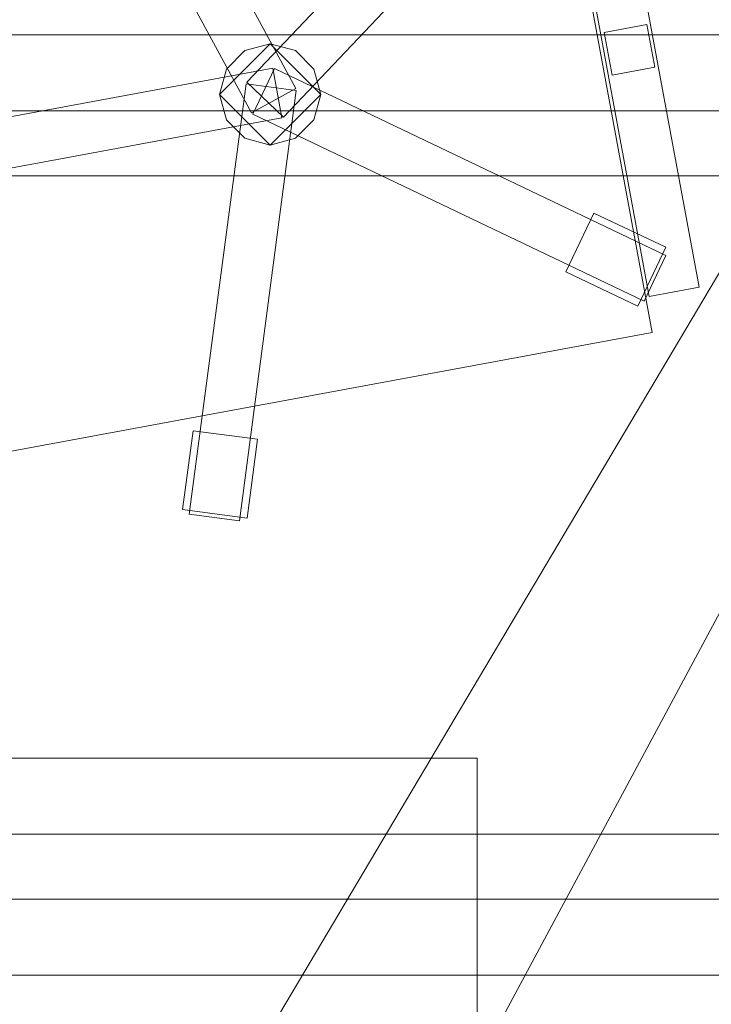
# Model space of a CAD drawing. Header units: millimetres. Extents: x -1675 to 29381, y -3645 to 22555.
# Tile 39 of 256: x 6036 to 6515, y 2938 to 3618. Entities that reach past the tile are written whole.
import ezdxf

# ---------------------------------------------------------------- set-up
doc = ezdxf.new("R2010")
doc.units = ezdxf.units.MM
doc.layers.add('A-GENM-____-OTLN', color=13, linetype='Continuous', lineweight=9)

msp = doc.modelspace()

# ---------------------------------------------------------------- meshes
at = {"layer": 'A-GENM-____-OTLN'}
mesh = msp.add_polyface(dxfattribs=at)
corners = [(4706.02, 290, 1), (6.83, 0, 1), (407.59, 290, 1), (4706.02, 390, 1), (5006.02, 390, 1), (9606.02, 290, 1), (9306.02, 390, 1), (9606.02, 390, 1), (13776.02, 5670, 1), (13776.02, 9963.57, 1), (14006.02, 10130, 1), (5006.02, 290, 1), (9306.02, 290, 1), (14006.02, 0, 1), (13776.02, 290, 1), (9856.02, 290, 1), (9306.02, 5670, 1), (9606.02, 5670, 1), (9606.02, 5220, 1), (9306.02, 5220, 1), (9306.02, 5670, 1), (256.83, 9170, 1), (6.83, 10130, 1), (256.83, 10130, 1), (256.83, 290, 1), (256.83, 7770, 1), (256.83, 1330, 1), (256.83, 6170, 1), (256.83, 4310, 1), (13776.02, 10130, 1), (4706.02, 5220, 1), (5006.02, 5670, 1), (5006.02, 5220, 1), (4706.02, 5670, 1), (256.83, 10130.71, 1), (13776.02, 10169.34, 1), (6.83, 10170, 1), (256.83, 10170, 1), (14006.02, 10170, 1), (13776.02, 10170, 1), (256.83, 10225.04, 1), (13776.02, 10470, 1), (14006.02, 10470, 1), (4706.02, 11204.55, 1), (5006.02, 11190, 1), (4706.02, 11190, 1), (5006.02, 11270.6, 1), (256.83, 10770, 1)]
mesh.append_faces([[corners[k] for k in face] for face in [(5, 6, 7), (17, 16, 20), (30, 31, 32), (31, 30, 33), (43, 44, 45)]], dxfattribs={"vtx0": -1})
mesh.append_faces([[corners[k] for k in face] for face in [(0, 1, 2), (6, 5, 12), (1, 11, 13), (8, 13, 14), (21, 22, 23), (25, 22, 21), (27, 22, 25), (28, 22, 27), (22, 28, 1), (35, 10, 29), (34, 36, 37), (36, 34, 22), (44, 43, 46)]], dxfattribs={"vtx0": -1, "vtx1": -1})
mesh.append_faces([[corners[k] for k in face] for face in [(11, 1, 0), (13, 12, 5)]], dxfattribs={"vtx0": -1, "vtx1": -1, "vtx2": -1})
mesh.append_faces([[corners[k] for k in face] for face in [(0, 4, 11), (13, 11, 12), (16, 17, 18), (10, 9, 29), (22, 34, 23), (38, 35, 39), (36, 40, 37)]], dxfattribs={"vtx0": -1, "vtx2": -1})
mesh.append_faces([[corners[k] for k in face] for face in [(8, 9, 10), (15, 14, 13), (5, 15, 13), (24, 2, 1), (26, 24, 1), (28, 26, 1), (47, 40, 36)]], dxfattribs={"vtx1": -1, "vtx2": -1})
mesh.append_faces([[corners[k] for k in face] for face in [(0, 3, 4), (18, 19, 16), (39, 41, 42)]], dxfattribs={"vtx2": -1})
mesh = msp.add_polyface(dxfattribs=at)
corners = [(7842.5, 5670, 2949), (5006.02, 5670, 2949), (5006.02, 10130, 2949), (4706.02, 390, 2949), (4706.02, 290, 2949), (407.59, 290, 2949), (5006.02, 390, 2949), (4706.02, 5220, 2949), (5006.02, 5220, 2949), (256.83, 1330, 2949), (256.83, 290, 2949), (256.83, 9170, 2949), (256.83, 10130, 2949), (256.83, 4310, 2949), (256.83, 7770, 2949), (256.83, 6170, 2949), (4706.02, 5670, 2949), (5006.02, 5670, 2949), (256.83, 10130.71, 2949), (5006.02, 10144.28, 2949), (256.83, 10170, 2949), (5006.02, 10170, 2949), (6.83, 0, 2949), (5006.02, 290, 2949), (6.83, 10130, 2949), (6.83, 10170, 2949)]
mesh.append_faces([[corners[k] for k in face] for face in [(24, 13, 22), (25, 18, 24)]], dxfattribs={"vtx0": -1, "vtx1": -1})
mesh.append_faces([[corners[k] for k in face] for face in [(0, 1, 2), (3, 4, 5), (0, 3, 5), (0, 6, 3), (5, 7, 8), (9, 7, 5), (5, 10, 9), (11, 12, 2), (0, 5, 8), (13, 7, 9), (14, 11, 2), (1, 0, 8), (15, 7, 13), (16, 2, 17), (17, 1, 8), (7, 15, 16), (1, 17, 2), (14, 16, 15), (2, 16, 14), (2, 18, 19), (18, 2, 12), (19, 20, 21), (20, 19, 18), (4, 22, 5), (4, 3, 6), (23, 22, 4), (4, 6, 23), (11, 24, 12), (10, 5, 22), (14, 24, 11), (9, 10, 22), (15, 24, 14), (13, 9, 22), (13, 24, 15), (7, 17, 8), (17, 7, 16), (24, 18, 12), (18, 25, 20)]], dxfattribs={"vtx0": -1, "vtx1": -1, "vtx2": -1})
mesh = msp.add_polyface(dxfattribs=at)
corners = [(9306.02, 6729.02, 2949), (9306.02, 5670, 2949), (9306.02, 5670, 2949), (9306.02, 5670, 2949), (7842.5, 5670, 2949), (5006.02, 10130, 2949), (9306.02, 10130, 2949), (5006.02, 10144.28, 2949), (9306.02, 10156.57, 2949), (5006.02, 10170, 2949), (9606.02, 5220, 2949), (13776.02, 290, 2949), (9856.02, 290, 2949), (9606.02, 290, 2949), (9606.02, 390, 2949), (5006.02, 390, 2949), (9306.02, 290, 2949), (5006.02, 290, 2949), (9306.02, 5220, 2949), (9606.02, 5670, 2949), (13776.02, 9963.57, 2949), (13776.02, 5670, 2949), (9306.02, 390, 2949), (13776.02, 10130, 2949), (13776.02, 10169.34, 2949), (9306.02, 10170, 2949), (14006.02, 10130, 2949), (6.83, 0, 2949), (14006.02, 0, 2949)]
mesh.append_faces([[corners[k] for k in face] for face in [(27, 17, 28)]], dxfattribs={"vtx0": -1, "vtx1": -1})
mesh.append_faces([[corners[k] for k in face] for face in [(4, 0, 2), (5, 6, 0), (0, 4, 5), (6, 7, 8), (7, 6, 5), (9, 8, 7), (10, 11, 12), (12, 13, 14), (15, 16, 17), (18, 4, 3), (19, 1, 0), (0, 20, 21), (10, 12, 14), (16, 15, 22), (19, 0, 21), (10, 14, 22), (10, 19, 21), (4, 22, 15), (22, 4, 18), (11, 10, 21), (22, 18, 10), (20, 6, 23), (6, 20, 0), (23, 8, 24), (8, 23, 6), (25, 24, 8), (13, 22, 14), (21, 20, 26), (22, 13, 16), (21, 28, 11), (28, 17, 16), (12, 11, 28), (28, 16, 13), (13, 12, 28), (3, 19, 10), (10, 18, 3), (26, 20, 23)]], dxfattribs={"vtx0": -1, "vtx1": -1, "vtx2": -1})
mesh.append_faces([[corners[k] for k in face] for face in [(0, 1, 2), (19, 3, 1)]], dxfattribs={"vtx0": -1, "vtx2": -1})
mesh.append_faces([[corners[k] for k in face] for face in [(2, 3, 4)]], dxfattribs={"vtx1": -1, "vtx2": -1})
mesh = msp.add_polyface(dxfattribs=at)
corners = [(14006.02, 0, -50), (6.83, 10130, -50), (14006.02, 10130, -50)]
mesh.append_faces([[corners[k] for k in face] for face in [(1, 2, 0)]])
mesh = msp.add_polyface(dxfattribs=at)
corners = [(6.83, 0, -50), (6.83, 10130, -50), (14006.02, 0, -50)]
mesh.append_faces([[corners[k] for k in face] for face in [(1, 2, 0)]])
mesh = msp.add_polyface(dxfattribs=at)
corners = [(14006.02, 10130), (6.83, 0), (14006.02, 0)]
mesh.append_faces([[corners[k] for k in face] for face in [(1, 2, 0)]])
mesh = msp.add_polyface(dxfattribs=at)
corners = [(6.83, 10130), (6.83, 0), (14006.02, 10130)]
mesh.append_faces([[corners[k] for k in face] for face in [(1, 2, 0)]])
mesh = msp.add_polyface(dxfattribs=at)
corners = [(14006.02, 0, 2950), (6.83, 10130, 2950), (14006.02, 10130, 2950)]
mesh.append_faces([[corners[k] for k in face] for face in [(1, 2, 0)]])
mesh = msp.add_polyface(dxfattribs=at)
corners = [(6.83, 0, 2950), (6.83, 10130, 2950), (14006.02, 0, 2950)]
mesh.append_faces([[corners[k] for k in face] for face in [(1, 2, 0)]])
mesh = msp.add_polyface(dxfattribs=at)
corners = [(14006.02, 10130, 3000), (6.83, 0, 3000), (14006.02, 0, 3000)]
mesh.append_faces([[corners[k] for k in face] for face in [(1, 2, 0)]])
mesh = msp.add_polyface(dxfattribs=at)
corners = [(6.83, 10130, 3000), (6.83, 0, 3000), (14006.02, 10130, 3000)]
mesh.append_faces([[corners[k] for k in face] for face in [(1, 2, 0)]])
mesh = msp.add_polyface(dxfattribs=at)
corners = [(9306.02, 6729.02, 1), (9306.02, 5670, 1), (9306.02, 5670, 1), (9306.02, 5670, 1), (7842.5, 5670, 1), (5006.02, 5670, 1), (5006.02, 10130, 1), (9306.02, 10130, 1), (9606.02, 5220, 1), (13776.02, 290, 1), (9856.02, 290, 1), (9606.02, 290, 1), (9606.02, 390, 1), (5006.02, 390, 1), (9306.02, 290, 1), (5006.02, 290, 1), (4706.02, 390, 1), (4706.02, 290, 1), (407.59, 290, 1), (9306.02, 5220, 1), (9606.02, 5670, 1), (13776.02, 9963.57, 1), (13776.02, 5670, 1), (9306.02, 390, 1), (4706.02, 5220, 1), (5006.02, 5220, 1), (256.83, 1330, 1), (256.83, 290, 1), (256.83, 9170, 1), (256.83, 10130, 1), (256.83, 4310, 1), (256.83, 7770, 1), (256.83, 6170, 1), (4706.02, 5670, 1), (5006.02, 5670, 1), (13776.02, 10130, 1), (256.83, 10130.71, 1)]
mesh.append_faces([[corners[k] for k in face] for face in [(13, 14, 15)]], dxfattribs={"vtx0": -1})
mesh.append_faces([[corners[k] for k in face] for face in [(19, 4, 3), (14, 13, 23), (9, 8, 22), (30, 24, 26), (32, 24, 30), (33, 6, 34), (34, 5, 25), (24, 32, 33), (31, 33, 32), (21, 7, 35), (36, 6, 29)]], dxfattribs={"vtx0": -1, "vtx1": -1})
mesh.append_faces([[corners[k] for k in face] for face in [(4, 0, 2), (4, 5, 6), (6, 7, 0), (0, 4, 6), (8, 10, 12), (4, 16, 18), (20, 0, 22), (4, 23, 13), (23, 4, 19), (26, 24, 18), (4, 18, 25), (5, 4, 25), (5, 34, 6), (6, 33, 31), (7, 21, 0)]], dxfattribs={"vtx0": -1, "vtx1": -1, "vtx2": -1})
mesh.append_faces([[corners[k] for k in face] for face in [(0, 1, 2), (8, 9, 10), (0, 21, 22), (8, 12, 23), (4, 13, 16), (23, 19, 8), (18, 24, 25)]], dxfattribs={"vtx0": -1, "vtx2": -1})
mesh.append_faces([[corners[k] for k in face] for face in [(2, 3, 4), (20, 1, 0), (8, 20, 22), (28, 29, 6), (31, 28, 6)]], dxfattribs={"vtx1": -1, "vtx2": -1})
mesh.append_faces([[corners[k] for k in face] for face in [(10, 11, 12), (16, 17, 18), (18, 27, 26)]], dxfattribs={"vtx2": -1})
mesh = msp.add_polyface(dxfattribs=at)
corners = [(6227.1, 3570.73, 82.5), (6196.33, 3554.04, 82.5), (6053.27, 3817.73, 82.5), (6084.04, 3834.42, 82.5)]
mesh.append_faces([[corners[k] for k in face] for face in [(0, 1, 2, 3)]])
mesh = msp.add_polyface(dxfattribs=at)
corners = [(6227.1, 3570.73, 117.5), (6084.04, 3834.42, 117.5), (6053.27, 3817.73, 117.5), (6196.33, 3554.04, 117.5)]
mesh.append_faces([[corners[k] for k in face] for face in [(0, 1, 2, 3)]])
mesh = msp.add_polyface(dxfattribs=at)
corners = [(6227.1, 3570.73, 82.5), (6084.04, 3834.42, 82.5), (6084.04, 3834.42, 117.5), (6227.1, 3570.73, 117.5)]
mesh.append_faces([[corners[k] for k in face] for face in [(2, 3, 0, 1)]])
mesh = msp.add_polyface(dxfattribs=at)
corners = [(6397.29, 3815.12, 400), (6473.7, 3402.13, 400), (6021.37, 3318.45, 400), (5944.97, 3731.44, 400)]
mesh.append_faces([[corners[k] for k in face] for face in [(3, 0, 1, 2)]])
mesh = msp.add_polyface(dxfattribs=at)
corners = [(6397.29, 3815.12, 470), (5944.97, 3731.44, 470), (6021.37, 3318.45, 470), (6473.7, 3402.13, 470)]
mesh.append_faces([[corners[k] for k in face] for face in [(1, 2, 3, 0)]])
mesh = msp.add_polyface(dxfattribs=at)
corners = [(6053.27, 3817.73, 82.5), (6196.33, 3554.04, 82.5), (6196.33, 3554.04, 117.5), (6053.27, 3817.73, 117.5)]
mesh.append_faces([[corners[k] for k in face] for face in [(0, 1, 2, 3)]])
mesh = msp.add_polyface(dxfattribs=at)
corners = [(6473.7, 3402.13, 400), (6397.29, 3815.12, 400), (6397.29, 3815.12, 470), (6473.7, 3402.13, 470)]
mesh.append_faces([[corners[k] for k in face] for face in [(1, 2, 3, 0)]])
mesh = msp.add_polyface(dxfattribs=at)
corners = [(6399.78, 3792.75, 82.5), (6193.2, 3575.21, 82.5), (6193.2, 3575.21, 117.5), (6399.78, 3792.75, 117.5)]
mesh.append_faces([[corners[k] for k in face] for face in [(0, 1, 2, 3)]])
mesh = msp.add_polyface(dxfattribs=at)
corners = [(6218.58, 3551.11, 82.5), (6193.2, 3575.21, 82.5), (6399.78, 3792.75, 82.5), (6425.16, 3768.65, 82.5)]
mesh.append_faces([[corners[k] for k in face] for face in [(1, 2, 3, 0)]])
mesh = msp.add_polyface(dxfattribs=at)
corners = [(6218.58, 3551.11, 117.5), (6425.16, 3768.65, 117.5), (6399.78, 3792.75, 117.5), (6193.2, 3575.21, 117.5)]
mesh.append_faces([[corners[k] for k in face] for face in [(3, 0, 1, 2)]])
mesh = msp.add_polyface(dxfattribs=at)
corners = [(6218.58, 3551.11, 82.5), (6425.16, 3768.65, 82.5), (6425.16, 3768.65, 117.5), (6218.58, 3551.11, 117.5)]
mesh.append_faces([[corners[k] for k in face] for face in [(1, 2, 3, 0)]])
mesh = msp.add_polyface(dxfattribs=at)
corners = [(6444.17, 3767.86, 612.5), (6506.02, 3433.53, 612.5), (6471.61, 3427.16, 612.5), (6409.76, 3761.49, 612.5)]
mesh.append_faces([[corners[k] for k in face] for face in [(1, 2, 3, 0)]])
mesh = msp.add_polyface(dxfattribs=at)
corners = [(6444.17, 3767.86, 647.5), (6409.76, 3761.49, 647.5), (6471.61, 3427.16, 647.5), (6506.02, 3433.53, 647.5)]
mesh.append_faces([[corners[k] for k in face] for face in [(3, 0, 1, 2)]])
mesh = msp.add_polyface(dxfattribs=at)
corners = [(6506.02, 3433.53, 612.5), (6444.17, 3767.86, 612.5), (6444.17, 3767.86, 647.5), (6506.02, 3433.53, 647.5)]
mesh.append_faces([[corners[k] for k in face] for face in [(2, 3, 0, 1)]])
mesh = msp.add_polyface(dxfattribs=at)
corners = [(6409.76, 3761.49, 612.5), (6471.61, 3427.16, 612.5), (6471.61, 3427.16, 647.5), (6409.76, 3761.49, 647.5)]
mesh.append_faces([[corners[k] for k in face] for face in [(0, 1, 2, 3)]])
mesh = msp.add_polyface(dxfattribs=at)
corners = [(6469.91, 3614.99, 440), (6475.37, 3585.49, 440), (6445.87, 3580.03, 440), (6440.41, 3609.53, 440)]
mesh.append_faces([[corners[k] for k in face] for face in [(3, 0, 1, 2)]])
mesh = msp.add_polyface(dxfattribs=at)
corners = [(6469.91, 3614.99, 640), (6440.41, 3609.53, 640), (6445.87, 3580.03, 640), (6475.37, 3585.49, 640)]
mesh.append_faces([[corners[k] for k in face] for face in [(1, 2, 3, 0)]])
mesh = msp.add_polyface(dxfattribs=at)
corners = [(6469.91, 3614.99, 440), (6440.41, 3609.53, 440), (6440.41, 3609.53, 640), (6469.91, 3614.99, 640)]
mesh.append_faces([[corners[k] for k in face] for face in [(3, 0, 1, 2)]])
mesh = msp.add_polyface(dxfattribs=at)
corners = [(6475.37, 3585.49, 440), (6469.91, 3614.99, 440), (6469.91, 3614.99, 640), (6475.37, 3585.49, 640)]
mesh.append_faces([[corners[k] for k in face] for face in [(2, 3, 0, 1)]])
mesh = msp.add_polyface(dxfattribs=at)
corners = [(6856.83, 3607.97, 710), (5456.83, 3607.97, 710), (5456.83, 3607.97, 750), (6856.83, 3607.97, 750)]
mesh.append_faces([[corners[k] for k in face] for face in [(0, 1, 2, 3)]])
mesh = msp.add_polyface(dxfattribs=at)
corners = [(5456.83, 2957.97, 750), (6856.83, 2957.97, 750), (6856.83, 3607.97, 750), (5456.83, 3607.97, 750)]
mesh.append_faces([[corners[k] for k in face] for face in [(2, 3, 0, 1)]])
mesh = msp.add_polyface(dxfattribs=at)
corners = [(5456.83, 3607.97, 710), (6856.83, 3607.97, 710), (6856.83, 2957.97, 710), (5456.83, 2957.97, 710)]
mesh.append_faces([[corners[k] for k in face] for face in [(0, 1, 2, 3)]])
mesh = msp.add_polyface(dxfattribs=at)
corners = [(6440.41, 3609.53, 440), (6445.87, 3580.03, 440), (6445.87, 3580.03, 640), (6440.41, 3609.53, 640)]
mesh.append_faces([[corners[k] for k in face] for face in [(3, 0, 1, 2)]])
mesh = msp.add_polyface(dxfattribs=at)
corners = [(6239.64, 3584.28, 395), (6226.83, 3597.09, 395), (6209.33, 3601.78, 395), (6191.83, 3597.09, 395), (6179.02, 3584.28, 395), (6174.33, 3566.78, 395), (6179.02, 3549.28, 395), (6191.83, 3536.47, 395), (6209.33, 3531.78, 395), (6226.83, 3536.47, 395), (6239.64, 3549.28, 395), (6244.33, 3566.78, 395)]
mesh.append_faces([[corners[k] for k in face] for face in [(5, 8, 11, 2)]], dxfattribs={"vtx0": -1, "vtx1": -1, "vtx2": -1, "vtx3": -1})
mesh.append_faces([[corners[k] for k in face] for face in [(1, 2, 11, 0)]], dxfattribs={"vtx1": -1})
mesh.append_faces([[corners[k] for k in face] for face in [(3, 4, 5, 2), (9, 10, 11, 8)]], dxfattribs={"vtx2": -1})
mesh.append_faces([[corners[k] for k in face] for face in [(5, 6, 7, 8)]], dxfattribs={"vtx3": -1})
mesh = msp.add_polyface(dxfattribs=at)
corners = [(6226.83, 3536.47, 115), (6209.33, 3531.78, 115), (6191.83, 3536.47, 115), (6179.02, 3549.28, 115), (6174.33, 3566.78, 115), (6179.02, 3584.28, 115), (6191.83, 3597.09, 115), (6209.33, 3601.78, 115), (6226.83, 3597.09, 115), (6239.64, 3584.28, 115), (6244.33, 3566.78, 115), (6239.64, 3549.28, 115)]
mesh.append_faces([[corners[k] for k in face] for face in [(10, 1, 4, 7)]], dxfattribs={"vtx0": -1, "vtx1": -1, "vtx2": -1, "vtx3": -1})
mesh.append_faces([[corners[k] for k in face] for face in [(6, 7, 4, 5)]], dxfattribs={"vtx1": -1})
mesh.append_faces([[corners[k] for k in face] for face in [(8, 9, 10, 7), (2, 3, 4, 1)]], dxfattribs={"vtx2": -1})
mesh.append_faces([[corners[k] for k in face] for face in [(10, 11, 0, 1)]], dxfattribs={"vtx3": -1})
mesh = msp.add_polyface(dxfattribs=at)
corners = [(6209.33, 3601.78, 115), (6191.83, 3597.09, 115), (6191.83, 3597.09, 395), (6209.33, 3601.78, 395)]
mesh.append_faces([[corners[k] for k in face] for face in [(3, 0, 1, 2)]])
mesh = msp.add_polyface(dxfattribs=at)
corners = [(6226.83, 3597.09, 115), (6209.33, 3601.78, 115), (6209.33, 3601.78, 395), (6226.83, 3597.09, 395)]
mesh.append_faces([[corners[k] for k in face] for face in [(3, 0, 1, 2)]])
mesh = msp.add_polyface(dxfattribs=at)
corners = [(6191.83, 3597.09, 115), (6179.02, 3584.28, 115), (6179.02, 3584.28, 395), (6191.83, 3597.09, 395)]
mesh.append_faces([[corners[k] for k in face] for face in [(3, 0, 1, 2)]])
mesh = msp.add_polyface(dxfattribs=at)
corners = [(6239.64, 3584.28, 115), (6226.83, 3597.09, 115), (6226.83, 3597.09, 395), (6239.64, 3584.28, 395)]
mesh.append_faces([[corners[k] for k in face] for face in [(1, 2, 3, 0)]])
mesh = msp.add_polyface(dxfattribs=at)
corners = [(6211.06, 3584.9, 82.5), (6217.43, 3550.48, 82.5), (5922.44, 3495.91, 82.5), (5916.07, 3530.33, 82.5)]
mesh.append_faces([[corners[k] for k in face] for face in [(0, 1, 2, 3)]])
mesh = msp.add_polyface(dxfattribs=at)
corners = [(6211.06, 3584.9, 117.5), (5916.07, 3530.33, 117.5), (5922.44, 3495.91, 117.5), (6217.43, 3550.48, 117.5)]
mesh.append_faces([[corners[k] for k in face] for face in [(0, 1, 2, 3)]])
mesh = msp.add_polyface(dxfattribs=at)
corners = [(6211.06, 3584.9, 82.5), (5916.07, 3530.33, 82.5), (5916.07, 3530.33, 117.5), (6211.06, 3584.9, 117.5)]
mesh.append_faces([[corners[k] for k in face] for face in [(0, 1, 2, 3)]])
mesh = msp.add_polyface(dxfattribs=at)
corners = [(6179.02, 3584.28, 115), (6174.33, 3566.78, 115), (6174.33, 3566.78, 395), (6179.02, 3584.28, 395)]
mesh.append_faces([[corners[k] for k in face] for face in [(0, 1, 2, 3)]])
mesh = msp.add_polyface(dxfattribs=at)
corners = [(6212.36, 3584.73, 82.5), (6197.28, 3553.14, 82.5), (6197.28, 3553.14, 117.5), (6212.36, 3584.73, 117.5)]
mesh.append_faces([[corners[k] for k in face] for face in [(0, 1, 2, 3)]])
mesh = msp.add_polyface(dxfattribs=at)
corners = [(6197.28, 3553.14, 82.5), (6212.36, 3584.73, 82.5), (6483.09, 3455.49, 82.5), (6468.01, 3423.9, 82.5)]
mesh.append_faces([[corners[k] for k in face] for face in [(2, 3, 0, 1)]])
mesh = msp.add_polyface(dxfattribs=at)
corners = [(6197.28, 3553.14, 117.5), (6468.01, 3423.9, 117.5), (6483.09, 3455.49, 117.5), (6212.36, 3584.73, 117.5)]
mesh.append_faces([[corners[k] for k in face] for face in [(2, 3, 0, 1)]])
mesh = msp.add_polyface(dxfattribs=at)
corners = [(6217.43, 3550.48, 82.5), (6211.06, 3584.9, 82.5), (6211.06, 3584.9, 117.5), (6217.43, 3550.48, 117.5)]
mesh.append_faces([[corners[k] for k in face] for face in [(2, 3, 0, 1)]])
mesh = msp.add_polyface(dxfattribs=at)
corners = [(6483.09, 3455.49, 82.5), (6212.36, 3584.73, 82.5), (6212.36, 3584.73, 117.5), (6483.09, 3455.49, 117.5)]
mesh.append_faces([[corners[k] for k in face] for face in [(0, 1, 2, 3)]])
mesh = msp.add_polyface(dxfattribs=at)
corners = [(6244.33, 3566.78, 115), (6239.64, 3584.28, 115), (6239.64, 3584.28, 395), (6244.33, 3566.78, 395)]
mesh.append_faces([[corners[k] for k in face] for face in [(2, 3, 0, 1)]])
mesh = msp.add_polyface(dxfattribs=at)
corners = [(6445.87, 3580.03, 440), (6475.37, 3585.49, 440), (6475.37, 3585.49, 640), (6445.87, 3580.03, 640)]
mesh.append_faces([[corners[k] for k in face] for face in [(2, 3, 0, 1)]])
mesh = msp.add_polyface(dxfattribs=at)
corners = [(6192.64, 3574.03, 82.5), (6227.34, 3569.45, 82.5), (6188.08, 3272.03, 82.5), (6153.38, 3276.61, 82.5)]
mesh.append_faces([[corners[k] for k in face] for face in [(0, 1, 2, 3)]])
mesh = msp.add_polyface(dxfattribs=at)
corners = [(6192.64, 3574.03, 117.5), (6153.38, 3276.61, 117.5), (6188.08, 3272.03, 117.5), (6227.34, 3569.45, 117.5)]
mesh.append_faces([[corners[k] for k in face] for face in [(0, 1, 2, 3)]])
mesh = msp.add_polyface(dxfattribs=at)
corners = [(6192.64, 3574.03, 82.5), (6153.38, 3276.61, 82.5), (6153.38, 3276.61, 117.5), (6192.64, 3574.03, 117.5)]
mesh.append_faces([[corners[k] for k in face] for face in [(3, 0, 1, 2)]])
mesh = msp.add_polyface(dxfattribs=at)
corners = [(6227.34, 3569.45, 82.5), (6192.64, 3574.03, 82.5), (6192.64, 3574.03, 117.5), (6227.34, 3569.45, 117.5)]
mesh.append_faces([[corners[k] for k in face] for face in [(0, 1, 2, 3)]])
mesh = msp.add_polyface(dxfattribs=at)
corners = [(6193.2, 3575.21, 82.5), (6218.58, 3551.11, 82.5), (6218.58, 3551.11, 117.5), (6193.2, 3575.21, 117.5)]
mesh.append_faces([[corners[k] for k in face] for face in [(0, 1, 2, 3)]])
mesh = msp.add_polyface(dxfattribs=at)
corners = [(6174.33, 3566.78, 115), (6179.02, 3549.28, 115), (6179.02, 3549.28, 395), (6174.33, 3566.78, 395)]
mesh.append_faces([[corners[k] for k in face] for face in [(0, 1, 2, 3)]])
mesh = msp.add_polyface(dxfattribs=at)
corners = [(6188.08, 3272.03, 82.5), (6227.34, 3569.45, 82.5), (6227.34, 3569.45, 117.5), (6188.08, 3272.03, 117.5)]
mesh.append_faces([[corners[k] for k in face] for face in [(2, 3, 0, 1)]])
mesh = msp.add_polyface(dxfattribs=at)
corners = [(6196.33, 3554.04, 82.5), (6227.1, 3570.73, 82.5), (6227.1, 3570.73, 117.5), (6196.33, 3554.04, 117.5)]
mesh.append_faces([[corners[k] for k in face] for face in [(2, 3, 0, 1)]])
mesh = msp.add_polyface(dxfattribs=at)
corners = [(6239.64, 3549.28, 115), (6244.33, 3566.78, 115), (6244.33, 3566.78, 395), (6239.64, 3549.28, 395)]
mesh.append_faces([[corners[k] for k in face] for face in [(2, 3, 0, 1)]])
mesh = msp.add_polyface(dxfattribs=at)
corners = [(6781.83, 3555.47, 640), (5531.83, 3555.47, 640), (5531.83, 3555.47, 710), (6781.83, 3555.47, 710)]
mesh.append_faces([[corners[k] for k in face] for face in [(0, 1, 2, 3)]])
mesh = msp.add_polyface(dxfattribs=at)
corners = [(5531.83, 3510.47, 640), (5531.83, 3555.47, 640), (6781.83, 3555.47, 640), (6781.83, 3510.47, 640)]
mesh.append_faces([[corners[k] for k in face] for face in [(1, 2, 3, 0)]])
mesh = msp.add_polyface(dxfattribs=at)
corners = [(5531.83, 3510.47, 710), (6781.83, 3510.47, 710), (6781.83, 3555.47, 710), (5531.83, 3555.47, 710)]
mesh.append_faces([[corners[k] for k in face] for face in [(2, 3, 0, 1)]])
mesh = msp.add_polyface(dxfattribs=at)
corners = [(6197.28, 3553.14, 82.5), (6468.01, 3423.9, 82.5), (6468.01, 3423.9, 117.5), (6197.28, 3553.14, 117.5)]
mesh.append_faces([[corners[k] for k in face] for face in [(2, 3, 0, 1)]])
mesh = msp.add_polyface(dxfattribs=at)
corners = [(5922.44, 3495.91, 82.5), (6217.43, 3550.48, 82.5), (6217.43, 3550.48, 117.5), (5922.44, 3495.91, 117.5)]
mesh.append_faces([[corners[k] for k in face] for face in [(2, 3, 0, 1)]])
mesh = msp.add_polyface(dxfattribs=at)
corners = [(6179.02, 3549.28, 115), (6191.83, 3536.47, 115), (6191.83, 3536.47, 395), (6179.02, 3549.28, 395)]
mesh.append_faces([[corners[k] for k in face] for face in [(0, 1, 2, 3)]])
mesh = msp.add_polyface(dxfattribs=at)
corners = [(6226.83, 3536.47, 115), (6239.64, 3549.28, 115), (6239.64, 3549.28, 395), (6226.83, 3536.47, 395)]
mesh.append_faces([[corners[k] for k in face] for face in [(1, 2, 3, 0)]])
mesh = msp.add_polyface(dxfattribs=at)
corners = [(6191.83, 3536.47, 115), (6209.33, 3531.78, 115), (6209.33, 3531.78, 395), (6191.83, 3536.47, 395)]
mesh.append_faces([[corners[k] for k in face] for face in [(2, 3, 0, 1)]])
mesh = msp.add_polyface(dxfattribs=at)
corners = [(6209.33, 3531.78, 115), (6226.83, 3536.47, 115), (6226.83, 3536.47, 395), (6209.33, 3531.78, 395)]
mesh.append_faces([[corners[k] for k in face] for face in [(1, 2, 3, 0)]])
mesh = msp.add_polyface(dxfattribs=at)
corners = [(5531.83, 3510.47, 640), (6781.83, 3510.47, 640), (6781.83, 3510.47, 710), (5531.83, 3510.47, 710)]
mesh.append_faces([[corners[k] for k in face] for face in [(2, 3, 0, 1)]])
mesh = msp.add_polyface(dxfattribs=at)
corners = [(6433.35, 3484.77, 35), (6413.97, 3444.16, 35), (6413.97, 3444.16, 95), (6433.35, 3484.77, 95)]
mesh.append_faces([[corners[k] for k in face] for face in [(0, 1, 2, 3)]])
mesh = msp.add_polyface(dxfattribs=at)
corners = [(6413.97, 3444.16, 35), (6433.35, 3484.77, 35), (6482.99, 3461.08, 35), (6463.6, 3420.47, 35)]
mesh.append_faces([[corners[k] for k in face] for face in [(2, 3, 0, 1)]])
mesh = msp.add_polyface(dxfattribs=at)
corners = [(6413.97, 3444.16, 95), (6463.6, 3420.47, 95), (6482.99, 3461.08, 95), (6433.35, 3484.77, 95)]
mesh.append_faces([[corners[k] for k in face] for face in [(2, 3, 0, 1)]])
mesh = msp.add_polyface(dxfattribs=at)
corners = [(6482.99, 3461.08, 35), (6433.35, 3484.77, 35), (6433.35, 3484.77, 95), (6482.99, 3461.08, 95)]
mesh.append_faces([[corners[k] for k in face] for face in [(3, 0, 1, 2)]])
mesh = msp.add_polyface(dxfattribs=at)
corners = [(6463.6, 3420.47, 35), (6482.99, 3461.08, 35), (6482.99, 3461.08, 95), (6463.6, 3420.47, 95)]
mesh.append_faces([[corners[k] for k in face] for face in [(2, 3, 0, 1)]])
mesh = msp.add_polyface(dxfattribs=at)
corners = [(6468.01, 3423.9, 82.5), (6483.09, 3455.49, 82.5), (6483.09, 3455.49, 117.5), (6468.01, 3423.9, 117.5)]
mesh.append_faces([[corners[k] for k in face] for face in [(1, 2, 3, 0)]])
mesh = msp.add_polyface(dxfattribs=at)
corners = [(6413.97, 3444.16, 35), (6463.6, 3420.47, 35), (6463.6, 3420.47, 95), (6413.97, 3444.16, 95)]
mesh.append_faces([[corners[k] for k in face] for face in [(1, 2, 3, 0)]])
mesh = msp.add_polyface(dxfattribs=at)
corners = [(6471.61, 3427.16, 612.5), (6506.02, 3433.53, 612.5), (6506.02, 3433.53, 647.5), (6471.61, 3427.16, 647.5)]
mesh.append_faces([[corners[k] for k in face] for face in [(2, 3, 0, 1)]])
mesh = msp.add_polyface(dxfattribs=at)
corners = [(6021.37, 3318.45, 400), (6473.7, 3402.13, 400), (6473.7, 3402.13, 470), (6021.37, 3318.45, 470)]
mesh.append_faces([[corners[k] for k in face] for face in [(2, 3, 0, 1)]])
mesh = msp.add_polyface(dxfattribs=at)
corners = [(6155.95, 3334.27, 35), (6200.56, 3328.38, 35), (6193.36, 3273.85, 35), (6148.75, 3279.74, 35)]
mesh.append_faces([[corners[k] for k in face] for face in [(1, 2, 3, 0)]])
mesh = msp.add_polyface(dxfattribs=at)
corners = [(6155.95, 3334.27, 95), (6148.75, 3279.74, 95), (6193.36, 3273.85, 95), (6200.56, 3328.38, 95)]
mesh.append_faces([[corners[k] for k in face] for face in [(3, 0, 1, 2)]])
mesh = msp.add_polyface(dxfattribs=at)
corners = [(6155.95, 3334.27, 35), (6148.75, 3279.74, 35), (6148.75, 3279.74, 95), (6155.95, 3334.27, 95)]
mesh.append_faces([[corners[k] for k in face] for face in [(0, 1, 2, 3)]])
mesh = msp.add_polyface(dxfattribs=at)
corners = [(6200.56, 3328.38, 35), (6155.95, 3334.27, 35), (6155.95, 3334.27, 95), (6200.56, 3328.38, 95)]
mesh.append_faces([[corners[k] for k in face] for face in [(3, 0, 1, 2)]])
mesh = msp.add_polyface(dxfattribs=at)
corners = [(6193.36, 3273.85, 35), (6200.56, 3328.38, 35), (6200.56, 3328.38, 95), (6193.36, 3273.85, 95)]
mesh.append_faces([[corners[k] for k in face] for face in [(2, 3, 0, 1)]])
mesh = msp.add_polyface(dxfattribs=at)
corners = [(6148.75, 3279.74, 35), (6193.36, 3273.85, 35), (6193.36, 3273.85, 95), (6148.75, 3279.74, 95)]
mesh.append_faces([[corners[k] for k in face] for face in [(1, 2, 3, 0)]])
mesh = msp.add_polyface(dxfattribs=at)
corners = [(6153.38, 3276.61, 82.5), (6188.08, 3272.03, 82.5), (6188.08, 3272.03, 117.5), (6153.38, 3276.61, 117.5)]
mesh.append_faces([[corners[k] for k in face] for face in [(2, 3, 0, 1)]])
mesh = msp.add_polyface(dxfattribs=at)
corners = [(6352.47, 3107.97, 2910), (5152.47, 3107.97, 2910), (5152.47, 3107.97, 2950), (6352.47, 3107.97, 2950)]
mesh.append_faces([[corners[k] for k in face] for face in [(0, 1, 2, 3)]])
mesh = msp.add_polyface(dxfattribs=at)
corners = [(5152.47, 2807.97, 2950), (6352.47, 2807.97, 2950), (6352.47, 3107.97, 2950), (5152.47, 3107.97, 2950)]
mesh.append_faces([[corners[k] for k in face] for face in [(2, 3, 0, 1)]])
mesh = msp.add_polyface(dxfattribs=at)
corners = [(5152.47, 2807.97, 2910), (5152.47, 3107.97, 2910), (6352.47, 3107.97, 2910), (6352.47, 2807.97, 2910)]
mesh.append_faces([[corners[k] for k in face] for face in [(1, 2, 3, 0)]])
mesh = msp.add_polyface(dxfattribs=at)
corners = [(6352.47, 2807.97, 2910), (6352.47, 3107.97, 2910), (6352.47, 3107.97, 2950), (6352.47, 2807.97, 2950)]
mesh.append_faces([[corners[k] for k in face] for face in [(1, 2, 3, 0)]])
mesh = msp.add_polyface(dxfattribs=at)
corners = [(6781.83, 3055.47, 640), (5531.83, 3055.47, 640), (5531.83, 3055.47, 710), (6781.83, 3055.47, 710)]
mesh.append_faces([[corners[k] for k in face] for face in [(0, 1, 2, 3)]])
mesh = msp.add_polyface(dxfattribs=at)
corners = [(5531.83, 3010.47, 640), (5531.83, 3055.47, 640), (6781.83, 3055.47, 640), (6781.83, 3010.47, 640)]
mesh.append_faces([[corners[k] for k in face] for face in [(1, 2, 3, 0)]])
mesh = msp.add_polyface(dxfattribs=at)
corners = [(5531.83, 3010.47, 710), (6781.83, 3010.47, 710), (6781.83, 3055.47, 710), (5531.83, 3055.47, 710)]
mesh.append_faces([[corners[k] for k in face] for face in [(2, 3, 0, 1)]])
mesh = msp.add_polyface(dxfattribs=at)
corners = [(5531.83, 3010.47, 640), (6781.83, 3010.47, 640), (6781.83, 3010.47, 710), (5531.83, 3010.47, 710)]
mesh.append_faces([[corners[k] for k in face] for face in [(2, 3, 0, 1)]])
mesh = msp.add_polyface(dxfattribs=at)
corners = [(6856.83, 2957.97, 710), (5456.83, 2957.97, 710), (5456.83, 2957.97, 750), (6856.83, 2957.97, 750)]
mesh.append_faces([[corners[k] for k in face] for face in [(0, 1, 2, 3)]])
mesh = msp.add_polyface(dxfattribs=at)
corners = [(5456.83, 2307.97, 750), (6856.83, 2307.97, 750), (6856.83, 2957.97, 750), (5456.83, 2957.97, 750)]
mesh.append_faces([[corners[k] for k in face] for face in [(3, 0, 1, 2)]])
mesh = msp.add_polyface(dxfattribs=at)
corners = [(5456.83, 2957.97, 710), (6856.83, 2957.97, 710), (6856.83, 2307.97, 710), (5456.83, 2307.97, 710)]
mesh.append_faces([[corners[k] for k in face] for face in [(1, 2, 3, 0)]])
mesh = msp.add_polyface(dxfattribs=at)
corners = [(5456.83, 2957.97, 710), (6856.83, 2957.97, 710), (6856.83, 2957.97, 750), (5456.83, 2957.97, 750)]
mesh.append_faces([[corners[k] for k in face] for face in [(2, 3, 0, 1)]])

doc.saveas('drawing.dxf')
